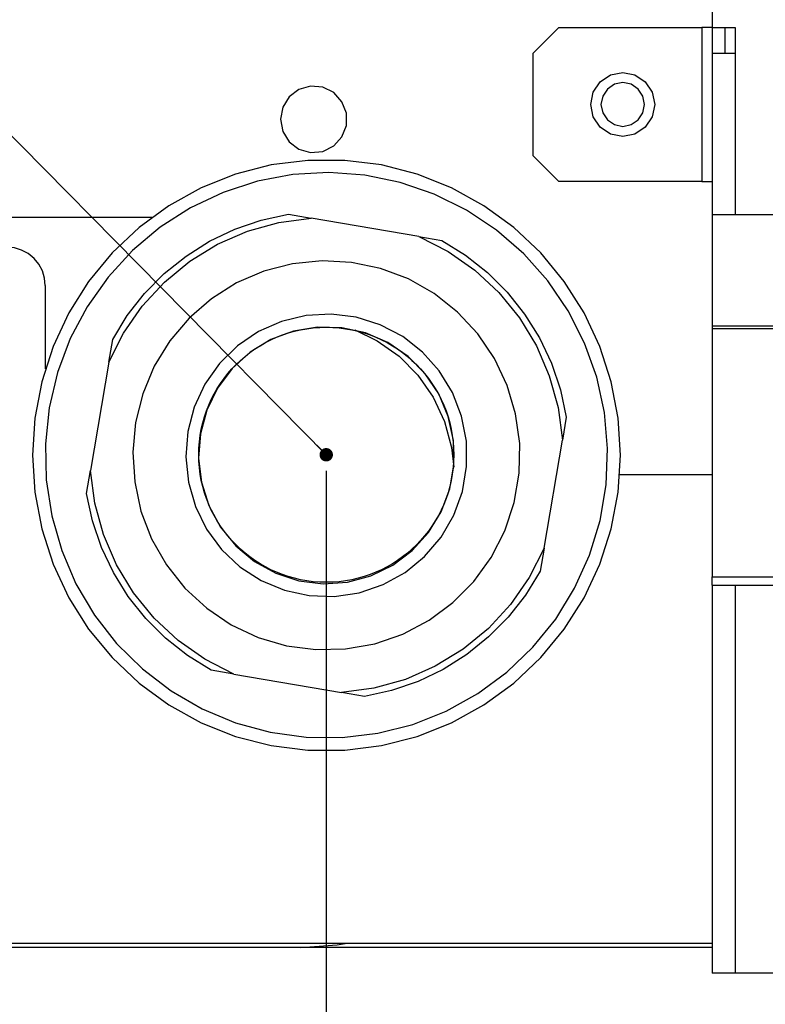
# Model space of a CAD drawing. Header units: millimetres. Extents: x 0 to 39025, y -31299 to 8400.
# Tile 172 of 209: x 14848 to 14907, y 1897 to 1974. Entities that reach past the tile are written whole.
import ezdxf

# ---------------------------------------------------------------- set-up
doc = ezdxf.new("R2010")
doc.units = ezdxf.units.MM
doc.header["$PDSIZE"] = -1
doc.layers.add('ANOTACIJE', color=7, linetype='Continuous')
doc.layers.add('DIMENZIJE', color=4, linetype='Continuous')
doc.styles.add('SLDTEXTSTYLE6', font='txt')
doc.styles.get("Standard").update_dxf_attribs({"font": 'Montserrat-Regular.ttf'})
doc.dimstyles.new('SLDDIMSTYLE0', dxfattribs={"dimtxt": 3, "dimasz": 3.414889, "dimexe": 0, "dimexo": 0.0625, "dimgap": 0.75, "dimtad": 1, "dimdec": 0, "dimlfac": 20, "dimrnd": 1e-09, "dimzin": 12, "dimdsep": 46, "dimtxsty": 'SLDTEXTSTYLE6', "dimsah": 1, "dimcen": 0.09, "dimadec": 0, "dimazin": 3, "dimtfac": 1, "dimtdec": 0, "dimtofl": 0, "dimtmove": 0, "dimatfit": 3, "dimfxl": 1, "dimfrac": 2, "dimtolj": 1, "dimtzin": 12, "dimarcsym": 0})
doc.dimstyles.new('SLDDIMSTYLE2', dxfattribs={"dimtxt": 0.18, "dimasz": 1.050735, "dimexe": 0, "dimexo": 0.0625, "dimgap": 0, "dimtad": 0, "dimtih": 1, "dimtoh": 1, "dimdec": 0, "dimrnd": 1e-09, "dimzin": 0, "dimdsep": 46, "dimtxsty": 'Standard', "dimblk1": 'DOT', "dimblk2": 'DOT', "dimsah": 1, "dimcen": 0.09, "dimadec": 0, "dimazin": 0, "dimtfac": 1.050735, "dimtdec": 0, "dimtofl": 0, "dimtmove": 0, "dimatfit": 3, "dimldrblk": 'DOT', "dimfxl": 1, "dimfrac": 2, "dimtolj": 1, "dimtzin": 0, "dimarcsym": 0})

# ---------------------------------------------------------------- blocks, each defined once
blk = doc.blocks.new('*U96')
blk.add_circle((149.001, 158.618), 9.978)
at = {"lineweight": 25}
for points in [[(179.197, 195.647), (179.197, 195.647), (179.197, 192.046), (179.197, 192.046)], [(167.201, 192.046), (167.201, 192.046), (165.2, 190.036), (165.2, 190.036)], [(167.201, 192.046), (167.201, 192.046), (178.398, 192.046), (178.398, 192.046)], [(178.398, 192.046), (178.398, 192.046), (178.398, 179.983), (178.398, 179.983)], [(179.197, 192.046), (179.197, 192.046), (180.996, 192.046), (180.996, 192.046)], [(179.197, 192.046), (179.197, 192.046), (179.197, 190.036), (179.197, 190.036)], [(180.197, 192.046), (180.197, 192.046), (180.197, 190.036), (180.197, 190.036)], [(180.996, 192.046), (180.996, 192.046), (180.996, 190.036), (180.996, 190.036)], [(165.2, 181.994), (165.2, 181.994), (165.2, 190.036), (165.2, 190.036)], [(179.197, 190.036), (179.197, 190.036), (179.197, 177.425), (179.197, 177.425)], [(180.996, 190.036), (180.996, 190.036), (180.996, 177.425), (180.996, 177.425)], [(165.2, 181.994), (165.2, 181.994), (167.201, 179.983), (167.201, 179.983)], [(178.398, 179.983), (178.398, 179.983), (167.201, 179.983), (167.201, 179.983)], [(135.35, 177.17), (135.35, 177.17), (102.685, 177.17), (102.685, 177.17)], [(146.045, 177.441), (146.045, 177.441), (147.833, 177.133), (147.833, 177.133)], [(179.197, 177.425), (179.197, 177.425), (224.996, 177.425), (224.996, 177.425)], [(179.197, 177.425), (179.197, 177.425), (179.197, 168.713), (179.197, 168.713)], [(156.252, 175.691), (156.252, 175.691), (147.833, 177.133), (147.833, 177.133)], [(156.252, 175.691), (156.252, 175.691), (158.041, 175.383), (158.041, 175.383)], [(127.021, 171.846), (127.021, 171.846), (127.021, 165.331), (127.021, 165.331)], [(179.197, 168.713), (179.197, 168.713), (1133.331, 168.713), (1133.331, 168.713)], [(179.197, 168.49), (179.197, 168.49), (179.197, 149.066), (179.197, 149.066)], [(179.197, 168.49), (179.197, 168.49), (1133.331, 168.49), (1133.331, 168.49)], [(131.99, 165.852), (131.99, 165.852), (132.297, 167.644), (132.297, 167.644)], [(131.99, 165.852), (131.99, 165.852), (130.556, 157.384), (130.556, 157.384)], [(167.783, 161.565), (167.783, 161.565), (167.481, 159.767), (167.481, 159.767)], [(166.042, 151.305), (166.042, 151.305), (167.481, 159.767), (167.481, 159.767)], [(130.249, 155.592), (130.249, 155.592), (130.556, 157.384), (130.556, 157.384)], [(171.969, 157.07), (171.969, 157.07), (179.197, 157.07), (179.197, 157.07)], [(166.042, 151.305), (166.042, 151.305), (165.74, 149.507), (165.74, 149.507)], [(179.197, 149.066), (179.197, 149.066), (1142.788, 149.066), (1142.788, 149.066)], [(179.197, 148.406), (179.197, 148.406), (179.197, 149.066), (179.197, 149.066)], [(179.197, 148.406), (179.197, 148.406), (179.197, 118.074), (179.197, 118.074)], [(179.197, 148.406), (179.197, 148.406), (1142.788, 148.406), (1142.788, 148.406)], [(180.996, 148.406), (180.996, 148.406), (180.996, 118.074), (180.996, 118.074)], [(141.78, 141.465), (141.78, 141.465), (139.996, 141.769), (139.996, 141.769)], [(141.78, 141.465), (141.78, 141.465), (150.204, 140.019), (150.204, 140.019)], [(151.987, 139.715), (151.987, 139.715), (150.204, 140.019), (150.204, 140.019)], [(179.197, 120.382), (179.197, 120.382), (47.022, 120.382), (47.022, 120.382)], [(179.197, 120.079), (179.197, 120.079), (39.598, 120.079), (39.598, 120.079)], [(248.999, 118.074), (248.999, 118.074), (180.996, 118.074), (180.996, 118.074)]]:
    blk.add_open_spline(points, degree=3, dxfattribs=at)
for points, knots in [([(179.197, 192.046), (179.197, 192.046), (179.181, 192.046), (179.181, 192.046), (179.181, 192.046), (179.139, 192.046), (179.139, 192.046), (179.139, 192.046), (179.065, 192.046), (179.065, 192.046), (179.065, 192.046), (178.964, 192.046), (178.964, 192.046), (178.964, 192.046), (178.842, 192.046), (178.842, 192.046), (178.842, 192.046), (178.705, 192.046), (178.705, 192.046), (178.705, 192.046), (178.557, 192.046), (178.557, 192.046), (178.557, 192.046), (178.398, 192.046), (178.398, 192.046)], [0, 0, 0, 0, 1, 1, 1, 2, 2, 2, 3, 3, 3, 4, 4, 4, 5, 5, 5, 6, 6, 6, 7, 7, 7, 8, 8, 8, 8]), ([(179.197, 190.036), (179.197, 190.036), (179.234, 190.036), (179.234, 190.036), (179.234, 190.036), (179.334, 190.036), (179.334, 190.036), (179.334, 190.036), (179.504, 190.036), (179.504, 190.036), (179.504, 190.036), (179.726, 190.036), (179.726, 190.036), (179.726, 190.036), (179.996, 190.036), (179.996, 190.036), (179.996, 190.036), (180.308, 190.036), (180.308, 190.036), (180.308, 190.036), (180.647, 190.036), (180.647, 190.036), (180.647, 190.036), (180.996, 190.036), (180.996, 190.036)], [0, 0, 0, 0, 1, 1, 1, 2, 2, 2, 3, 3, 3, 4, 4, 4, 5, 5, 5, 6, 6, 6, 7, 7, 7, 8, 8, 8, 8]), ([(174.699, 186.015), (174.699, 186.015), (174.508, 186.978), (174.508, 186.978), (174.508, 186.978), (173.963, 187.792), (173.963, 187.792), (173.963, 187.792), (173.154, 188.339), (173.154, 188.339), (173.154, 188.339), (172.196, 188.531), (172.196, 188.531), (172.196, 188.531), (171.243, 188.339), (171.243, 188.339), (171.243, 188.339), (170.429, 187.792), (170.429, 187.792), (170.429, 187.792), (169.889, 186.978), (169.889, 186.978), (169.889, 186.978), (169.698, 186.015), (169.698, 186.015), (169.698, 186.015), (169.889, 185.058), (169.889, 185.058), (169.889, 185.058), (170.429, 184.238), (170.429, 184.238), (170.429, 184.238), (171.243, 183.696), (171.243, 183.696), (171.243, 183.696), (172.196, 183.505), (172.196, 183.505), (172.196, 183.505), (173.154, 183.696), (173.154, 183.696), (173.154, 183.696), (173.963, 184.238), (173.963, 184.238), (173.963, 184.238), (174.508, 185.058), (174.508, 185.058), (174.508, 185.058), (174.699, 186.015), (174.699, 186.015)], [0, 0, 0, 0, 1, 1, 1, 2, 2, 2, 3, 3, 3, 4, 4, 4, 5, 5, 5, 6, 6, 6, 7, 7, 7, 8, 8, 8, 9, 9, 9, 10, 10, 10, 11, 11, 11, 12, 12, 12, 13, 13, 13, 14, 14, 14, 15, 15, 15, 16, 16, 16, 16]), ([(145.42, 184.861), (145.42, 184.861), (145.595, 185.802), (145.595, 185.802), (145.595, 185.802), (146.098, 186.621), (146.098, 186.621), (146.098, 186.621), (146.86, 187.201), (146.86, 187.201), (146.86, 187.201), (147.78, 187.462), (147.78, 187.462), (147.78, 187.462), (148.728, 187.377), (148.728, 187.377), (148.728, 187.377), (149.585, 186.946), (149.585, 186.946), (149.585, 186.946), (150.23, 186.238), (150.23, 186.238), (150.23, 186.238), (150.574, 185.339), (150.574, 185.339), (150.574, 185.339), (150.574, 184.382), (150.574, 184.382), (150.574, 184.382), (150.23, 183.483), (150.23, 183.483), (150.23, 183.483), (149.585, 182.776), (149.585, 182.776), (149.585, 182.776), (148.728, 182.345), (148.728, 182.345), (148.728, 182.345), (147.78, 182.26), (147.78, 182.26), (147.78, 182.26), (146.86, 182.521), (146.86, 182.521), (146.86, 182.521), (146.098, 183.1), (146.098, 183.1), (146.098, 183.1), (145.595, 183.914), (145.595, 183.914), (145.595, 183.914), (145.42, 184.861), (145.42, 184.861)], [0, 0, 0, 0, 1, 1, 1, 2, 2, 2, 3, 3, 3, 4, 4, 4, 5, 5, 5, 6, 6, 6, 7, 7, 7, 8, 8, 8, 9, 9, 9, 10, 10, 10, 11, 11, 11, 12, 12, 12, 13, 13, 13, 14, 14, 14, 15, 15, 15, 16, 16, 16, 17, 17, 17, 17]), ([(170.497, 186.015), (170.497, 186.015), (170.63, 186.669), (170.63, 186.669), (170.63, 186.669), (170.995, 187.222), (170.995, 187.222), (170.995, 187.222), (171.545, 187.595), (171.545, 187.595), (171.545, 187.595), (172.196, 187.728), (172.196, 187.728), (172.196, 187.728), (172.847, 187.595), (172.847, 187.595), (172.847, 187.595), (173.403, 187.222), (173.403, 187.222), (173.403, 187.222), (173.768, 186.669), (173.768, 186.669), (173.768, 186.669), (173.9, 186.015), (173.9, 186.015), (173.9, 186.015), (173.768, 185.361), (173.768, 185.361), (173.768, 185.361), (173.403, 184.808), (173.403, 184.808), (173.403, 184.808), (172.847, 184.441), (172.847, 184.441), (172.847, 184.441), (172.196, 184.308), (172.196, 184.308), (172.196, 184.308), (171.545, 184.441), (171.545, 184.441), (171.545, 184.441), (170.995, 184.808), (170.995, 184.808), (170.995, 184.808), (170.63, 185.361), (170.63, 185.361), (170.63, 185.361), (170.497, 186.015), (170.497, 186.015)], [0, 0, 0, 0, 1, 1, 1, 2, 2, 2, 3, 3, 3, 4, 4, 4, 5, 5, 5, 6, 6, 6, 7, 7, 7, 8, 8, 8, 9, 9, 9, 10, 10, 10, 11, 11, 11, 12, 12, 12, 13, 13, 13, 14, 14, 14, 15, 15, 15, 16, 16, 16, 16]), ([(126.016, 158.576), (126.016, 158.576), (126.201, 161.474), (126.201, 161.474), (126.201, 161.474), (126.741, 164.325), (126.741, 164.325), (126.741, 164.325), (127.635, 167.086), (127.635, 167.086), (127.635, 167.086), (128.863, 169.713), (128.863, 169.713), (128.863, 169.713), (130.408, 172.165), (130.408, 172.165), (130.408, 172.165), (132.249, 174.404), (132.249, 174.404), (132.249, 174.404), (134.355, 176.388), (134.355, 176.388), (134.355, 176.388), (136.694, 178.095), (136.694, 178.095), (136.694, 178.095), (139.224, 179.494), (139.224, 179.494), (139.224, 179.494), (141.912, 180.563), (141.912, 180.563), (141.912, 180.563), (144.706, 181.287), (144.706, 181.287), (144.706, 181.287), (147.574, 181.648), (147.574, 181.648), (147.574, 181.648), (150.463, 181.648), (150.463, 181.648), (150.463, 181.648), (153.326, 181.287), (153.326, 181.287), (153.326, 181.287), (156.125, 180.563), (156.125, 180.563), (156.125, 180.563), (158.808, 179.494), (158.808, 179.494), (158.808, 179.494), (161.343, 178.095), (161.343, 178.095), (161.343, 178.095), (163.677, 176.388), (163.677, 176.388), (163.677, 176.388), (165.782, 174.404), (165.782, 174.404), (165.782, 174.404), (167.624, 172.165), (167.624, 172.165), (167.624, 172.165), (169.174, 169.713), (169.174, 169.713), (169.174, 169.713), (170.402, 167.086), (170.402, 167.086), (170.402, 167.086), (171.296, 164.325), (171.296, 164.325), (171.296, 164.325), (171.836, 161.474), (171.836, 161.474), (171.836, 161.474), (172.016, 158.576), (172.016, 158.576), (172.016, 158.576), (171.836, 155.682), (171.836, 155.682), (171.836, 155.682), (171.296, 152.826), (171.296, 152.826), (171.296, 152.826), (170.402, 150.066), (170.402, 150.066), (170.402, 150.066), (169.174, 147.438), (169.174, 147.438), (169.174, 147.438), (167.624, 144.986), (167.624, 144.986), (167.624, 144.986), (165.782, 142.752), (165.782, 142.752), (165.782, 142.752), (163.677, 140.763), (163.677, 140.763), (163.677, 140.763), (161.343, 139.056), (161.343, 139.056), (161.343, 139.056), (158.808, 137.657), (158.808, 137.657), (158.808, 137.657), (156.125, 136.593), (156.125, 136.593), (156.125, 136.593), (153.326, 135.87), (153.326, 135.87), (153.326, 135.87), (150.463, 135.503), (150.463, 135.503), (150.463, 135.503), (147.574, 135.503), (147.574, 135.503), (147.574, 135.503), (144.706, 135.87), (144.706, 135.87), (144.706, 135.87), (141.912, 136.593), (141.912, 136.593), (141.912, 136.593), (139.224, 137.657), (139.224, 137.657), (139.224, 137.657), (136.694, 139.056), (136.694, 139.056), (136.694, 139.056), (134.355, 140.763), (134.355, 140.763), (134.355, 140.763), (132.249, 142.752), (132.249, 142.752), (132.249, 142.752), (130.408, 144.986), (130.408, 144.986), (130.408, 144.986), (128.863, 147.438), (128.863, 147.438), (128.863, 147.438), (127.635, 150.066), (127.635, 150.066), (127.635, 150.066), (126.741, 152.826), (126.741, 152.826), (126.741, 152.826), (126.201, 155.682), (126.201, 155.682), (126.201, 155.682), (126.016, 158.576), (126.016, 158.576)], [0, 0, 0, 0, 1, 1, 1, 2, 2, 2, 3, 3, 3, 4, 4, 4, 5, 5, 5, 6, 6, 6, 7, 7, 7, 8, 8, 8, 9, 9, 9, 10, 10, 10, 11, 11, 11, 12, 12, 12, 13, 13, 13, 14, 14, 14, 15, 15, 15, 16, 16, 16, 17, 17, 17, 18, 18, 18, 19, 19, 19, 20, 20, 20, 21, 21, 21, 22, 22, 22, 23, 23, 23, 24, 24, 24, 25, 25, 25, 26, 26, 26, 27, 27, 27, 28, 28, 28, 29, 29, 29, 30, 30, 30, 31, 31, 31, 32, 32, 32, 33, 33, 33, 34, 34, 34, 35, 35, 35, 36, 36, 36, 37, 37, 37, 38, 38, 38, 39, 39, 39, 40, 40, 40, 41, 41, 41, 42, 42, 42, 43, 43, 43, 44, 44, 44, 45, 45, 45, 46, 46, 46, 47, 47, 47, 48, 48, 48, 49, 49, 49, 50, 50, 50, 50]), ([(127.333, 162.293), (127.333, 162.293), (127.984, 165.049), (127.984, 165.049), (127.984, 165.049), (128.979, 167.703), (128.979, 167.703), (128.979, 167.703), (130.302, 170.202), (130.302, 170.202), (130.302, 170.202), (131.937, 172.511), (131.937, 172.511), (131.937, 172.511), (133.847, 174.596), (133.847, 174.596), (133.847, 174.596), (136.012, 176.409), (136.012, 176.409), (136.012, 176.409), (138.388, 177.936), (138.388, 177.936), (138.388, 177.936), (140.938, 179.143), (140.938, 179.143), (140.938, 179.143), (143.621, 180.015), (143.621, 180.015), (143.621, 180.015), (146.394, 180.531), (146.394, 180.531), (146.394, 180.531), (149.209, 180.691), (149.209, 180.691), (149.209, 180.691), (152.019, 180.484), (152.019, 180.484), (152.019, 180.484), (154.781, 179.92), (154.781, 179.92), (154.781, 179.92), (157.448, 179), (157.448, 179), (157.448, 179), (159.978, 177.75), (159.978, 177.75), (159.978, 177.75), (162.327, 176.186), (162.327, 176.186), (162.327, 176.186), (164.46, 174.33), (164.46, 174.33), (164.46, 174.33), (166.333, 172.213), (166.333, 172.213), (166.333, 172.213), (167.926, 169.878), (167.926, 169.878), (167.926, 169.878), (169.211, 167.352), (169.211, 167.352), (169.211, 167.352), (170.159, 164.687), (170.159, 164.687), (170.159, 164.687), (170.767, 161.916), (170.767, 161.916), (170.767, 161.916), (171.011, 159.097), (171.011, 159.097), (171.011, 159.097), (170.9, 156.262), (170.9, 156.262), (170.9, 156.262), (170.423, 153.47), (170.423, 153.47), (170.423, 153.47), (169.598, 150.763), (169.598, 150.763), (169.598, 150.763), (168.434, 148.183), (168.434, 148.183), (168.434, 148.183), (166.952, 145.768), (166.952, 145.768), (166.952, 145.768), (165.174, 143.571), (165.174, 143.571), (165.174, 143.571), (163.131, 141.614), (163.131, 141.614), (163.131, 141.614), (160.861, 139.944), (160.861, 139.944), (160.861, 139.944), (158.39, 138.572), (158.39, 138.572), (158.39, 138.572), (155.771, 137.529), (155.771, 137.529), (155.771, 137.529), (153.035, 136.838), (153.035, 136.838), (153.035, 136.838), (150.236, 136.498), (150.236, 136.498), (150.236, 136.498), (147.42, 136.524), (147.42, 136.524), (147.42, 136.524), (144.626, 136.907), (144.626, 136.907), (144.626, 136.907), (141.906, 137.652), (141.906, 137.652), (141.906, 137.652), (139.303, 138.737), (139.303, 138.737), (139.303, 138.737), (136.858, 140.152), (136.858, 140.152), (136.858, 140.152), (134.615, 141.864), (134.615, 141.864), (134.615, 141.864), (132.604, 143.853), (132.604, 143.853), (132.604, 143.853), (130.868, 146.082), (130.868, 146.082), (130.868, 146.082), (129.423, 148.518), (129.423, 148.518), (129.423, 148.518), (128.307, 151.119), (128.307, 151.119), (128.307, 151.119), (127.529, 153.842), (127.529, 153.842), (127.529, 153.842), (127.1, 156.645), (127.1, 156.645), (127.1, 156.645), (127.037, 159.474), (127.037, 159.474), (127.037, 159.474), (127.333, 162.293), (127.333, 162.293)], [0, 0, 0, 0, 1, 1, 1, 2, 2, 2, 3, 3, 3, 4, 4, 4, 5, 5, 5, 6, 6, 6, 7, 7, 7, 8, 8, 8, 9, 9, 9, 10, 10, 10, 11, 11, 11, 12, 12, 12, 13, 13, 13, 14, 14, 14, 15, 15, 15, 16, 16, 16, 17, 17, 17, 18, 18, 18, 19, 19, 19, 20, 20, 20, 21, 21, 21, 22, 22, 22, 23, 23, 23, 24, 24, 24, 25, 25, 25, 26, 26, 26, 27, 27, 27, 28, 28, 28, 29, 29, 29, 30, 30, 30, 31, 31, 31, 32, 32, 32, 33, 33, 33, 34, 34, 34, 35, 35, 35, 36, 36, 36, 37, 37, 37, 38, 38, 38, 39, 39, 39, 40, 40, 40, 41, 41, 41, 42, 42, 42, 43, 43, 43, 44, 44, 44, 45, 45, 45, 46, 46, 46, 47, 47, 47, 48, 48, 48, 49, 49, 49, 49]), ([(178.398, 179.983), (178.398, 179.983), (178.557, 179.983), (178.557, 179.983), (178.557, 179.983), (178.705, 179.983), (178.705, 179.983), (178.705, 179.983), (178.842, 179.983), (178.842, 179.983), (178.842, 179.983), (178.964, 179.983), (178.964, 179.983), (178.964, 179.983), (179.065, 179.983), (179.065, 179.983), (179.065, 179.983), (179.139, 179.983), (179.139, 179.983), (179.139, 179.983), (179.181, 179.983), (179.181, 179.983), (179.181, 179.983), (179.197, 179.983), (179.197, 179.983)], [0, 0, 0, 0, 1, 1, 1, 2, 2, 2, 3, 3, 3, 4, 4, 4, 5, 5, 5, 6, 6, 6, 7, 7, 7, 8, 8, 8, 8]), ([(132.297, 167.644), (132.297, 167.644), (133.44, 169.511), (133.44, 169.511), (133.44, 169.511), (134.789, 171.234), (134.789, 171.234), (134.789, 171.234), (136.329, 172.793), (136.329, 172.793), (136.329, 172.793), (138.033, 174.16), (138.033, 174.16), (138.033, 174.16), (139.88, 175.319), (139.88, 175.319), (139.88, 175.319), (141.854, 176.266), (141.854, 176.266), (141.854, 176.266), (143.917, 176.973), (143.917, 176.973), (143.917, 176.973), (146.045, 177.441), (146.045, 177.441)], [0, 0, 0, 0, 1, 1, 1, 2, 2, 2, 3, 3, 3, 4, 4, 4, 5, 5, 5, 6, 6, 6, 7, 7, 7, 8, 8, 8, 8]), ([(131.99, 165.852), (131.99, 165.852), (133.149, 168.139), (133.149, 168.139), (133.149, 168.139), (134.609, 170.24), (134.609, 170.24), (134.609, 170.24), (136.345, 172.122), (136.345, 172.122), (136.345, 172.122), (138.319, 173.75), (138.319, 173.75), (138.319, 173.75), (140.499, 175.085), (140.499, 175.085), (140.499, 175.085), (142.843, 176.106), (142.843, 176.106), (142.843, 176.106), (145.304, 176.792), (145.304, 176.792), (145.304, 176.792), (147.833, 177.133), (147.833, 177.133)], [0, 0, 0, 0, 1, 1, 1, 2, 2, 2, 3, 3, 3, 4, 4, 4, 5, 5, 5, 6, 6, 6, 7, 7, 7, 8, 8, 8, 8]), ([(156.252, 175.691), (156.252, 175.691), (158.528, 174.527), (158.528, 174.527), (158.528, 174.527), (160.623, 173.059), (160.623, 173.059), (160.623, 173.059), (162.496, 171.314), (162.496, 171.314), (162.496, 171.314), (164.11, 169.33), (164.11, 169.33), (164.11, 169.33), (165.439, 167.139), (165.439, 167.139), (165.439, 167.139), (166.455, 164.783), (166.455, 164.783), (166.455, 164.783), (167.143, 162.309), (167.143, 162.309), (167.143, 162.309), (167.481, 159.767), (167.481, 159.767)], [0, 0, 0, 0, 1, 1, 1, 2, 2, 2, 3, 3, 3, 4, 4, 4, 5, 5, 5, 6, 6, 6, 7, 7, 7, 8, 8, 8, 8]), ([(127.021, 171.846), (127.021, 171.846), (126.963, 172.431), (126.963, 172.431), (126.963, 172.431), (126.794, 173), (126.794, 173), (126.794, 173), (126.513, 173.521), (126.513, 173.521), (126.513, 173.521), (126.143, 173.979), (126.143, 173.979), (126.143, 173.979), (125.688, 174.351), (125.688, 174.351), (125.688, 174.351), (125.169, 174.633), (125.169, 174.633), (125.169, 174.633), (124.608, 174.803), (124.608, 174.803), (124.608, 174.803), (124.021, 174.862), (124.021, 174.862)], [0, 0, 0, 0, 1, 1, 1, 2, 2, 2, 3, 3, 3, 4, 4, 4, 5, 5, 5, 6, 6, 6, 7, 7, 7, 8, 8, 8, 8]), ([(158.041, 175.383), (158.041, 175.383), (159.898, 174.234), (159.898, 174.234), (159.898, 174.234), (161.613, 172.878), (161.613, 172.878), (161.613, 172.878), (163.158, 171.33), (163.158, 171.33), (163.158, 171.33), (164.518, 169.617), (164.518, 169.617), (164.518, 169.617), (165.677, 167.761), (165.677, 167.761), (165.677, 167.761), (166.613, 165.783), (166.613, 165.783), (166.613, 165.783), (167.322, 163.703), (167.322, 163.703), (167.322, 163.703), (167.783, 161.565), (167.783, 161.565)], [0, 0, 0, 0, 1, 1, 1, 2, 2, 2, 3, 3, 3, 4, 4, 4, 5, 5, 5, 6, 6, 6, 7, 7, 7, 8, 8, 8, 8]), ([(134.086, 161.134), (134.086, 161.134), (134.652, 163.394), (134.652, 163.394), (134.652, 163.394), (135.551, 165.543), (135.551, 165.543), (135.551, 165.543), (136.768, 167.527), (136.768, 167.527), (136.768, 167.527), (138.271, 169.304), (138.271, 169.304), (138.271, 169.304), (140.028, 170.825), (140.028, 170.825), (140.028, 170.825), (141.991, 172.064), (141.991, 172.064), (141.991, 172.064), (144.124, 172.984), (144.124, 172.984), (144.124, 172.984), (146.367, 173.564), (146.367, 173.564), (146.367, 173.564), (148.675, 173.798), (148.675, 173.798), (148.675, 173.798), (150.987, 173.67), (150.987, 173.67), (150.987, 173.67), (153.257, 173.192), (153.257, 173.192), (153.257, 173.192), (155.427, 172.367), (155.427, 172.367), (155.427, 172.367), (157.448, 171.224), (157.448, 171.224), (157.448, 171.224), (159.268, 169.782), (159.268, 169.782), (159.268, 169.782), (160.851, 168.075), (160.851, 168.075), (160.851, 168.075), (162.158, 166.15), (162.158, 166.15), (162.158, 166.15), (163.152, 164.049), (163.152, 164.049), (163.152, 164.049), (163.814, 161.815), (163.814, 161.815), (163.814, 161.815), (164.137, 159.506), (164.137, 159.506), (164.137, 159.506), (164.1, 157.177), (164.1, 157.177), (164.1, 157.177), (163.708, 154.879), (163.708, 154.879), (163.708, 154.879), (162.973, 152.667), (162.973, 152.667), (162.973, 152.667), (161.914, 150.592), (161.914, 150.592), (161.914, 150.592), (160.549, 148.709), (160.549, 148.709), (160.549, 148.709), (158.914, 147.055), (158.914, 147.055), (158.914, 147.055), (157.051, 145.672), (157.051, 145.672), (157.051, 145.672), (154.998, 144.593), (154.998, 144.593), (154.998, 144.593), (152.802, 143.837), (152.802, 143.837), (152.802, 143.837), (150.521, 143.428), (150.521, 143.428), (150.521, 143.428), (148.198, 143.375), (148.198, 143.375), (148.198, 143.375), (145.902, 143.678), (145.902, 143.678), (145.902, 143.678), (143.674, 144.332), (143.674, 144.332), (143.674, 144.332), (141.573, 145.321), (141.573, 145.321), (141.573, 145.321), (139.647, 146.614), (139.647, 146.614), (139.647, 146.614), (137.943, 148.194), (137.943, 148.194), (137.943, 148.194), (136.493, 150.013), (136.493, 150.013), (136.493, 150.013), (135.34, 152.039), (135.34, 152.039), (135.34, 152.039), (134.509, 154.214), (134.509, 154.214), (134.509, 154.214), (134.017, 156.491), (134.017, 156.491), (134.017, 156.491), (133.874, 158.815), (133.874, 158.815), (133.874, 158.815), (134.086, 161.134), (134.086, 161.134)], [0, 0, 0, 0, 1, 1, 1, 2, 2, 2, 3, 3, 3, 4, 4, 4, 5, 5, 5, 6, 6, 6, 7, 7, 7, 8, 8, 8, 9, 9, 9, 10, 10, 10, 11, 11, 11, 12, 12, 12, 13, 13, 13, 14, 14, 14, 15, 15, 15, 16, 16, 16, 17, 17, 17, 18, 18, 18, 19, 19, 19, 20, 20, 20, 21, 21, 21, 22, 22, 22, 23, 23, 23, 24, 24, 24, 25, 25, 25, 26, 26, 26, 27, 27, 27, 28, 28, 28, 29, 29, 29, 30, 30, 30, 31, 31, 31, 32, 32, 32, 33, 33, 33, 34, 34, 34, 35, 35, 35, 36, 36, 36, 37, 37, 37, 38, 38, 38, 39, 39, 39, 40, 40, 40, 41, 41, 41, 41]), ([(138.176, 160.437), (138.176, 160.437), (138.679, 162.352), (138.679, 162.352), (138.679, 162.352), (139.515, 164.144), (139.515, 164.144), (139.515, 164.144), (140.658, 165.761), (140.658, 165.761), (140.658, 165.761), (142.071, 167.15), (142.071, 167.15), (142.071, 167.15), (143.7, 168.256), (143.7, 168.256), (143.7, 168.256), (145.505, 169.054), (145.505, 169.054), (145.505, 169.054), (147.426, 169.516), (147.426, 169.516), (147.426, 169.516), (149.394, 169.628), (149.394, 169.628), (149.394, 169.628), (151.352, 169.383), (151.352, 169.383), (151.352, 169.383), (153.231, 168.788), (153.231, 168.788), (153.231, 168.788), (154.982, 167.868), (154.982, 167.868), (154.982, 167.868), (156.533, 166.649), (156.533, 166.649), (156.533, 166.649), (157.845, 165.171), (157.845, 165.171), (157.845, 165.171), (158.877, 163.48), (158.877, 163.48), (158.877, 163.48), (159.591, 161.634), (159.591, 161.634), (159.591, 161.634), (159.962, 159.687), (159.962, 159.687), (159.962, 159.687), (159.983, 157.703), (159.983, 157.703), (159.983, 157.703), (159.65, 155.751), (159.65, 155.751), (159.65, 155.751), (158.977, 153.885), (158.977, 153.885), (158.977, 153.885), (157.983, 152.172), (157.983, 152.172), (157.983, 152.172), (156.702, 150.667), (156.702, 150.667), (156.702, 150.667), (155.173, 149.417), (155.173, 149.417), (155.173, 149.417), (153.448, 148.46), (153.448, 148.46), (153.448, 148.46), (151.58, 147.827), (151.58, 147.827), (151.58, 147.827), (149.627, 147.539), (149.627, 147.539), (149.627, 147.539), (147.659, 147.603), (147.659, 147.603), (147.659, 147.603), (145.732, 148.029), (145.732, 148.029), (145.732, 148.029), (143.907, 148.784), (143.907, 148.784), (143.907, 148.784), (142.251, 149.858), (142.251, 149.858), (142.251, 149.858), (140.811, 151.215), (140.811, 151.215), (140.811, 151.215), (139.636, 152.805), (139.636, 152.805), (139.636, 152.805), (138.763, 154.581), (138.763, 154.581), (138.763, 154.581), (138.218, 156.485), (138.218, 156.485), (138.218, 156.485), (138.017, 158.459), (138.017, 158.459), (138.017, 158.459), (138.176, 160.437), (138.176, 160.437)], [0, 0, 0, 0, 1, 1, 1, 2, 2, 2, 3, 3, 3, 4, 4, 4, 5, 5, 5, 6, 6, 6, 7, 7, 7, 8, 8, 8, 9, 9, 9, 10, 10, 10, 11, 11, 11, 12, 12, 12, 13, 13, 13, 14, 14, 14, 15, 15, 15, 16, 16, 16, 17, 17, 17, 18, 18, 18, 19, 19, 19, 20, 20, 20, 21, 21, 21, 22, 22, 22, 23, 23, 23, 24, 24, 24, 25, 25, 25, 26, 26, 26, 27, 27, 27, 28, 28, 28, 29, 29, 29, 30, 30, 30, 31, 31, 31, 32, 32, 32, 33, 33, 33, 34, 34, 34, 35, 35, 35, 35]), ([(179.197, 168.713), (179.197, 168.713), (179.197, 168.692), (179.197, 168.692), (179.197, 168.692), (179.197, 168.671), (179.197, 168.671), (179.197, 168.671), (179.197, 168.644), (179.197, 168.644), (179.197, 168.644), (179.197, 168.617), (179.197, 168.617), (179.197, 168.617), (179.197, 168.591), (179.197, 168.591), (179.197, 168.591), (179.197, 168.559), (179.197, 168.559), (179.197, 168.559), (179.197, 168.527), (179.197, 168.527), (179.197, 168.527), (179.197, 168.49), (179.197, 168.49)], [0, 0, 0, 0, 1, 1, 1, 2, 2, 2, 3, 3, 3, 4, 4, 4, 5, 5, 5, 6, 6, 6, 7, 7, 7, 8, 8, 8, 8]), ([(139.16, 160.267), (139.16, 160.267), (139.658, 162.113), (139.658, 162.113), (139.658, 162.113), (140.488, 163.825), (140.488, 163.825), (140.488, 163.825), (141.631, 165.357), (141.631, 165.357), (141.631, 165.357), (143.044, 166.639), (143.044, 166.639), (143.044, 166.639), (144.669, 167.628), (144.669, 167.628), (144.669, 167.628), (146.452, 168.293), (146.452, 168.293), (146.452, 168.293), (148.325, 168.601), (148.325, 168.601), (148.325, 168.601), (150.225, 168.554), (150.225, 168.554), (150.225, 168.554), (152.082, 168.144), (152.082, 168.144), (152.082, 168.144), (153.829, 167.389), (153.829, 167.389), (153.829, 167.389), (155.4, 166.314), (155.4, 166.314), (155.4, 166.314), (156.744, 164.958), (156.744, 164.958), (156.744, 164.958), (157.808, 163.373), (157.808, 163.373), (157.808, 163.373), (158.549, 161.618), (158.549, 161.618), (158.549, 161.618), (158.951, 159.746), (158.951, 159.746), (158.951, 159.746), (158.988, 157.836), (158.988, 157.836), (158.988, 157.836), (158.67, 155.954), (158.67, 155.954), (158.67, 155.954), (158.004, 154.167), (158.004, 154.167), (158.004, 154.167), (157.009, 152.534), (157.009, 152.534), (157.009, 152.534), (155.728, 151.124), (155.728, 151.124), (155.728, 151.124), (154.204, 149.981), (154.204, 149.981), (154.204, 149.981), (152.49, 149.151), (152.49, 149.151), (152.49, 149.151), (150.654, 148.662), (150.654, 148.662), (150.654, 148.662), (148.759, 148.529), (148.759, 148.529), (148.759, 148.529), (146.87, 148.763), (146.87, 148.763), (146.87, 148.763), (145.06, 149.348), (145.06, 149.348), (145.06, 149.348), (143.394, 150.268), (143.394, 150.268), (143.394, 150.268), (141.933, 151.486), (141.933, 151.486), (141.933, 151.486), (140.721, 152.965), (140.721, 152.965), (140.721, 152.965), (139.816, 154.64), (139.816, 154.64), (139.816, 154.64), (139.24, 156.464), (139.24, 156.464), (139.24, 156.464), (139.017, 158.363), (139.017, 158.363), (139.017, 158.363), (139.16, 160.267), (139.16, 160.267)], [0, 0, 0, 0, 1, 1, 1, 2, 2, 2, 3, 3, 3, 4, 4, 4, 5, 5, 5, 6, 6, 6, 7, 7, 7, 8, 8, 8, 9, 9, 9, 10, 10, 10, 11, 11, 11, 12, 12, 12, 13, 13, 13, 14, 14, 14, 15, 15, 15, 16, 16, 16, 17, 17, 17, 18, 18, 18, 19, 19, 19, 20, 20, 20, 21, 21, 21, 22, 22, 22, 23, 23, 23, 24, 24, 24, 25, 25, 25, 26, 26, 26, 27, 27, 27, 28, 28, 28, 29, 29, 29, 30, 30, 30, 31, 31, 31, 32, 32, 32, 33, 33, 33, 33]), ([(151.23, 168.378), (151.23, 168.378), (152.987, 167.543), (152.987, 167.543), (152.987, 167.543), (154.702, 166.336), (154.702, 166.336), (154.702, 166.336), (156.178, 164.852), (156.178, 164.852), (156.178, 164.852), (157.379, 163.129), (157.379, 163.129), (157.379, 163.129), (158.263, 161.224), (158.263, 161.224), (158.263, 161.224), (158.803, 159.193), (158.803, 159.193), (158.803, 159.193), (158.977, 157.65), (158.977, 157.65)], [0, 0, 0, 0, 1, 1, 1, 2, 2, 2, 3, 3, 3, 4, 4, 4, 5, 5, 5, 6, 6, 6, 7, 7, 7, 7]), ([(141.78, 141.465), (141.78, 141.465), (139.504, 142.63), (139.504, 142.63), (139.504, 142.63), (137.414, 144.098), (137.414, 144.098), (137.414, 144.098), (135.541, 145.837), (135.541, 145.837), (135.541, 145.837), (133.922, 147.827), (133.922, 147.827), (133.922, 147.827), (132.593, 150.018), (132.593, 150.018), (132.593, 150.018), (131.577, 152.369), (131.577, 152.369), (131.577, 152.369), (130.895, 154.842), (130.895, 154.842), (130.895, 154.842), (130.556, 157.384), (130.556, 157.384)], [0, 0, 0, 0, 1, 1, 1, 2, 2, 2, 3, 3, 3, 4, 4, 4, 5, 5, 5, 6, 6, 6, 7, 7, 7, 8, 8, 8, 8]), ([(139.996, 141.769), (139.996, 141.769), (138.139, 142.923), (138.139, 142.923), (138.139, 142.923), (136.424, 144.279), (136.424, 144.279), (136.424, 144.279), (134.879, 145.821), (134.879, 145.821), (134.879, 145.821), (133.514, 147.534), (133.514, 147.534), (133.514, 147.534), (132.36, 149.396), (132.36, 149.396), (132.36, 149.396), (131.419, 151.374), (131.419, 151.374), (131.419, 151.374), (130.715, 153.448), (130.715, 153.448), (130.715, 153.448), (130.249, 155.592), (130.249, 155.592)], [0, 0, 0, 0, 1, 1, 1, 2, 2, 2, 3, 3, 3, 4, 4, 4, 5, 5, 5, 6, 6, 6, 7, 7, 7, 8, 8, 8, 8]), ([(166.042, 151.305), (166.042, 151.305), (164.883, 149.018), (164.883, 149.018), (164.883, 149.018), (163.422, 146.912), (163.422, 146.912), (163.422, 146.912), (161.692, 145.029), (161.692, 145.029), (161.692, 145.029), (159.713, 143.407), (159.713, 143.407), (159.713, 143.407), (157.533, 142.072), (157.533, 142.072), (157.533, 142.072), (155.194, 141.051), (155.194, 141.051), (155.194, 141.051), (152.733, 140.359), (152.733, 140.359), (152.733, 140.359), (150.204, 140.019), (150.204, 140.019)], [0, 0, 0, 0, 1, 1, 1, 2, 2, 2, 3, 3, 3, 4, 4, 4, 5, 5, 5, 6, 6, 6, 7, 7, 7, 8, 8, 8, 8]), ([(165.74, 149.507), (165.74, 149.507), (164.597, 147.64), (164.597, 147.64), (164.597, 147.64), (163.243, 145.923), (163.243, 145.923), (163.243, 145.923), (161.708, 144.364), (161.708, 144.364), (161.708, 144.364), (160.004, 142.997), (160.004, 142.997), (160.004, 142.997), (158.152, 141.832), (158.152, 141.832), (158.152, 141.832), (156.184, 140.891), (156.184, 140.891), (156.184, 140.891), (154.12, 140.184), (154.12, 140.184), (154.12, 140.184), (151.987, 139.715), (151.987, 139.715)], [0, 0, 0, 0, 1, 1, 1, 2, 2, 2, 3, 3, 3, 4, 4, 4, 5, 5, 5, 6, 6, 6, 7, 7, 7, 8, 8, 8, 8]), ([(147.018, 120.079), (147.018, 120.079), (149.865, 120.286), (149.865, 120.286), (149.865, 120.286), (150.474, 120.382), (150.474, 120.382)], [0, 0, 0, 0, 1, 1, 1, 2, 2, 2, 2]), ([(180.996, 118.074), (180.996, 118.074), (180.647, 118.074), (180.647, 118.074), (180.647, 118.074), (180.308, 118.074), (180.308, 118.074), (180.308, 118.074), (179.996, 118.074), (179.996, 118.074), (179.996, 118.074), (179.726, 118.074), (179.726, 118.074), (179.726, 118.074), (179.504, 118.074), (179.504, 118.074), (179.504, 118.074), (179.334, 118.074), (179.334, 118.074), (179.334, 118.074), (179.234, 118.074), (179.234, 118.074), (179.234, 118.074), (179.197, 118.074), (179.197, 118.074)], [0, 0, 0, 0, 1, 1, 1, 2, 2, 2, 3, 3, 3, 4, 4, 4, 5, 5, 5, 6, 6, 6, 7, 7, 7, 8, 8, 8, 8])]:
    blk.add_open_spline(points, degree=3, knots=knots, dxfattribs=at)
blk = doc.blocks.new('*D15')
at = {"layer": 'Defpoints', "color": 0, "transparency": 16777216}
for p in [(14872.377, 1940.278), (14723.376, 1781.66), (14872.377, 1523.411)]:
    blk.add_point(p, dxfattribs=at)
at = {"layer": 'DIMENZIJE', "color": 0, "lineweight": -2, "transparency": 16777216}
for p, q in [((14872.377, 1939.028), (14872.377, 1503.411)), ((14723.376, 1780.41), (14723.376, 1503.411)), ((14655.079, 1523.411), (14586.781, 1523.411)), ((14723.376, 1523.411), (14872.377, 1523.411)), ((14940.675, 1523.411), (15179.116, 1523.411))]:
    blk.add_line(p, q, dxfattribs=at)
at = {"layer": 'DIMENZIJE', "color": 0, "transparency": 16777216}
for points in [[(14655.079, 1534.793), (14655.079, 1512.028), (14723.376, 1523.411)], [(14940.675, 1534.793), (14940.675, 1512.028), (14872.377, 1523.411)]]:
    blk.add_solid(points, dxfattribs=at)
at = {"layer": 'DIMENZIJE', "color": 0, "transparency": 16777216, "insert": (15094.044, 1569.268), "char_height": 60, "attachment_point": 5, "style": 'SLDTEXTSTYLE6'}
blk.add_mtext('\\A1;149', dxfattribs=at)
blk = doc.blocks.new('*D16')
at = {"layer": 'Defpoints', "color": 0, "transparency": 16777216}
for p in [(14812.378, 1940.256), (14723.376, 1781.66), (14812.378, 1636.869)]:
    blk.add_point(p, dxfattribs=at)
at = {"layer": 'DIMENZIJE', "color": 0, "lineweight": -2, "transparency": 16777216}
for p, q in [((14812.378, 1939.006), (14812.378, 1616.869)), ((14723.376, 1780.41), (14723.376, 1616.869)), ((14655.079, 1636.869), (14586.781, 1636.869)), ((14723.376, 1636.869), (14812.378, 1636.869)), ((14880.676, 1636.869), (15081.402, 1636.869))]:
    blk.add_line(p, q, dxfattribs=at)
at = {"layer": 'DIMENZIJE', "color": 0, "transparency": 16777216}
for points in [[(14655.079, 1648.252), (14655.079, 1625.486), (14723.376, 1636.869)], [(14880.676, 1648.252), (14880.676, 1625.486), (14812.378, 1636.869)]]:
    blk.add_solid(points, dxfattribs=at)
at = {"layer": 'DIMENZIJE', "color": 0, "transparency": 16777216, "insert": (15015.188, 1682.726), "char_height": 60, "attachment_point": 5, "style": 'SLDTEXTSTYLE6'}
blk.add_mtext('\\A1;89', dxfattribs=at)
blk = doc.blocks.new('_Dot')
at = {"color": 0, "linetype": 'ByBlock', "lineweight": -2}
blk.add_line((-0.5, 0), (-1, 0), dxfattribs=at)
at = {"color": 0, "linetype": 'ByBlock', "const_width": 0.5}
blk.add_lwpolyline([(-0.25, 0, 1), (0.25, 0, 1)], format="xyb", close=True, dxfattribs=at)

msp = doc.modelspace()

# ---------------------------------------------------------------- block references
at = {"color": 1}
msp.add_blockref('*U96', (14723.376, 1781.66), dxfattribs=at)

# ---------------------------------------------------------------- dimensions: what is measured, and where the dimension line sits
at = {"layer": 'DIMENZIJE'}
for base, p2, picture, middle in [((14872.377, 1523.411), (14872.377, 1940.278), '*D15', (15094.044, 1569.268)), ((14812.378, 1636.869), (14812.378, 1940.256), '*D16', (15015.188, 1682.726))]:
    dim = msp.add_linear_dim(base=base, p1=(14723.376, 1781.66), p2=p2, dimstyle='SLDDIMSTYLE0', override={"dimscale": 20, "dimexe": 1, "dimlfac": 1, "dimdle": 1, "dimtofl": 1}, dxfattribs=at)
    dim.commit()
    dim.dimension.update_dxf_attribs({"geometry": picture, "text_midpoint": middle})

# ---------------------------------------------------------------- leaders
at = {"layer": 'ANOTACIJE'}
msp.add_leader([(14872.377, 1940.278), (14586.706, 2229.689)], dimstyle='SLDDIMSTYLE2', dxfattribs=at)

doc.saveas('drawing.dxf')
